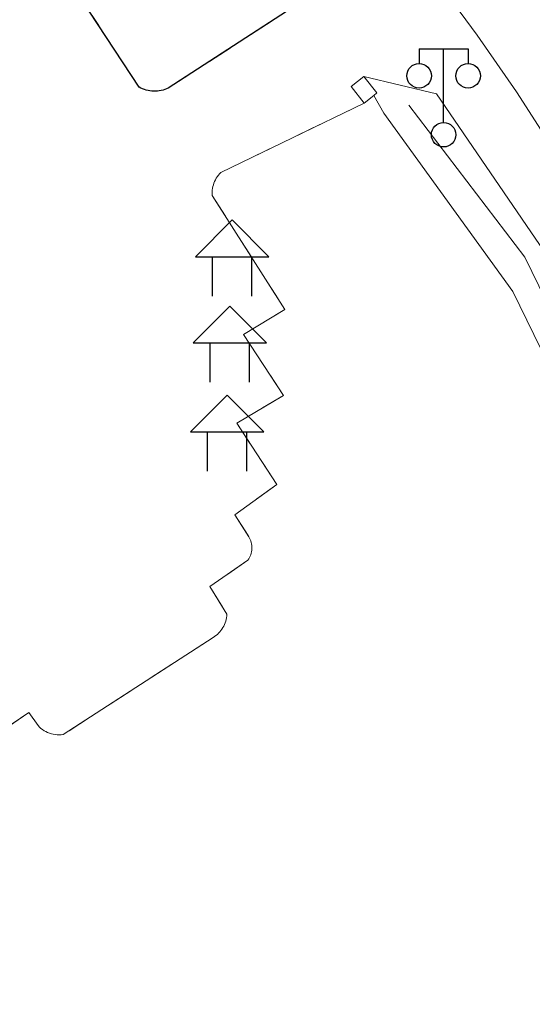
# Model space of a CAD drawing. Extents: x 39508475 to 39522402, y 3783947 to 3795549.
# Tile 195 of 256: x 39518620 to 39518641, y 3790658 to 3790698. Entities that reach past the tile are written whole.
import ezdxf

# ---------------------------------------------------------------- set-up
doc = ezdxf.new("R2010")
doc.units = 0
doc.linetypes.add('X6', pattern=[2, 1, -1])
doc.layers.get('0').update_dxf_attribs({"linetype": 'CONTINUOUS'})
for name, color, linetype in [('DLDW', 14, 'CONTINUOUS'), ('DLSS', 4, 'CONTINUOUS'), ('JCDL_JMDD_F', 231, 'CONTINUOUS'), ('JCDL_JMDX_F', 231, 'CONTINUOUS'), ('JCDL_ZBM', 3, 'CONTINUOUS')]:
    doc.layers.add(name, color=color, linetype=linetype)
doc.layers.add('JCDL_JMDX', color=1, linetype='CONTINUOUS', lineweight=0)
doc.layers.add('JCDL_ZBX', color=3, linetype='CONTINUOUS', lineweight=0)
doc.linetypes.add('X19', pattern='A,4.5,[145,symbolx.shx,S=1,R=0,X=0,Y=1],4.5,-0.5,[146,symbolx.shx,S=1,R=0,X=0,Y=0],-0.5', length=10)
doc.linetypes.add('X49', pattern='A,0,[5,symbolt.shx,S=1,R=0,X=0,Y=0],-10', length=10)

# ---------------------------------------------------------------- blocks, each defined once
blk = doc.blocks.new('3521000')
at = {"color": 0}
for p, q in [((-1, 3.5), (1, 3.5)), ((0, 0.5), (0, 3.5))]:
    blk.add_line(p, q, dxfattribs=at)
at = {"color": 0, "linetype": 'Continuous', "flags": 128}
for points in [[(-1, 3.5), (-1, 2.9)], [(1, 3.5), (1, 2.9)]]:
    blk.add_lwpolyline(points, dxfattribs=at)
at = {"color": 0}
for centre in [(-1, 2.4), (1, 2.4), (0, 0)]:
    blk.add_circle(centre, 0.5, dxfattribs=at)
blk = doc.blocks.new('3621000')
at = {"color": 0}
for p, q in [((0, 3.1), (-1.5, 1.6)), ((1.5, 1.6), (0, 3.1)), ((-1.5, 1.6), (1.5, 1.6)), ((-0.8, 0), (-0.8, 1.6)), ((0.8, 0), (0.8, 1.6))]:
    blk.add_line(p, q, dxfattribs=at)

msp = doc.modelspace()

# ---------------------------------------------------------------- linework, layer by layer
at = {"layer": 'DLSS', "linetype": 'X6', "lineweight": 0}
for points in [[(39518620.70899, 3790701.80999), (39518625.103, 3790695.11901), (39518625.17198, 3790695.08446), (39518625.24299, 3790695.05428), (39518625.3156, 3790695.0282), (39518625.38959, 3790695.00633), (39518625.46473, 3790694.98874), (39518625.54073, 3790694.97548), (39518625.61738, 3790694.9666), (39518625.69441, 3790694.96211), (39518625.77156, 3790694.96207), (39518625.8486, 3790694.96643), (39518625.92525, 3790694.9752), (39518626.00128, 3790694.98836), (39518626.07643, 3790695.00584), (39518626.15045, 3790695.0276), (39518626.2231, 3790695.05357), (39518626.294, 3790695.084), (39518631.392, 3790698.391)], [(39518634.28142, 3790694.47678), (39518628.436, 3790691.64199), (39518628.38463, 3790691.58915), (39518628.33698, 3790691.53291), (39518628.29297, 3790691.47378), (39518628.25278, 3790691.41198), (39518628.21657, 3790691.34778), (39518628.18447, 3790691.28142), (39518628.15662, 3790691.21318), (39518628.13312, 3790691.14331), (39518628.11408, 3790691.0721), (39518628.09955, 3790690.99983), (39518628.08962, 3790690.9268), (39518628.08431, 3790690.85329), (39518628.08364, 3790690.77957), (39518628.088, 3790690.706), (39518631.04601, 3790686.06599), (39518629.359, 3790685.04199), (39518630.994, 3790682.56001), (39518629.092, 3790681.421), (39518630.722, 3790678.93001), (39518629.009, 3790677.696), (39518629.57999, 3790676.79899), (39518629.61115, 3790676.74351), (39518629.63783, 3790676.68573), (39518629.6602, 3790676.62612), (39518629.67814, 3790676.56506), (39518629.69157, 3790676.50285), (39518629.70042, 3790676.43981), (39518629.70462, 3790676.3763), (39518629.70417, 3790676.31264), (39518629.69906, 3790676.24921), (39518629.68933, 3790676.1863), (39518629.67501, 3790676.12428), (39518629.6562, 3790676.06348), (39518629.63299, 3790676.00421), (39518629.60549, 3790675.94679), (39518629.57389, 3790675.89155), (39518629.538, 3790675.839), (39518627.987, 3790674.763), (39518628.68, 3790673.63999), (39518628.67613, 3790673.56817), (39518628.66732, 3790673.49676), (39518628.65403, 3790673.42605), (39518628.6363, 3790673.35633), (39518628.61419, 3790673.28786), (39518628.58779, 3790673.22094), (39518628.55721, 3790673.1558), (39518628.52258, 3790673.09274), (39518628.48403, 3790673.032), (39518628.4417, 3790672.97382), (39518628.39579, 3790672.91841), (39518628.34647, 3790672.86604), (39518628.29394, 3790672.81689), (39518628.23839, 3790672.77116), (39518628.18006, 3790672.72903), (39518628.11901, 3790672.691), (39518621.99899, 3790668.734), (39518621.9191, 3790668.72457), (39518621.8387, 3790668.72119), (39518621.75825, 3790668.72341), (39518621.67816, 3790668.73123), (39518621.59879, 3790668.74459), (39518621.52056, 3790668.76345), (39518621.44382, 3790668.78772), (39518621.36896, 3790668.81726), (39518621.29635, 3790668.85194), (39518621.22632, 3790668.89158), (39518621.15921, 3790668.936), (39518621.09537, 3790668.985), (39518621.03508, 3790669.0383), (39518620.979, 3790669.096), (39518620.59899, 3790669.626), (39518616.84199, 3790667.08901)], [(39518629.59462, 3790681.72199), (39518629.092, 3790681.421), (39518630.722, 3790678.93001), (39518629.009, 3790677.696), (39518629.57999, 3790676.79899), (39518629.61115, 3790676.74351), (39518629.63783, 3790676.68573), (39518629.6602, 3790676.62612), (39518629.67814, 3790676.56506), (39518629.69157, 3790676.50285), (39518629.70042, 3790676.43981), (39518629.70462, 3790676.3763), (39518629.70417, 3790676.31264), (39518629.69906, 3790676.24921), (39518629.68933, 3790676.1863), (39518629.67501, 3790676.12428), (39518629.6562, 3790676.06348), (39518629.63299, 3790676.00421), (39518629.60549, 3790675.94679), (39518629.57389, 3790675.89155), (39518629.538, 3790675.839), (39518627.987, 3790674.763), (39518628.68, 3790673.63999), (39518628.67613, 3790673.56817), (39518628.66732, 3790673.49676), (39518628.65403, 3790673.42605), (39518628.6363, 3790673.35633), (39518628.61419, 3790673.28786), (39518628.58779, 3790673.22094), (39518628.55721, 3790673.1558), (39518628.52258, 3790673.09274), (39518628.48403, 3790673.032), (39518628.4417, 3790672.97382), (39518628.39579, 3790672.91841), (39518628.34647, 3790672.86604), (39518628.29394, 3790672.81689), (39518628.23839, 3790672.77116), (39518628.18006, 3790672.72903), (39518628.11901, 3790672.691), (39518621.99899, 3790668.734), (39518621.9191, 3790668.72457), (39518621.8387, 3790668.72119), (39518621.75825, 3790668.72341), (39518621.67816, 3790668.73123), (39518621.59879, 3790668.74459), (39518621.52056, 3790668.76345), (39518621.44382, 3790668.78772), (39518621.36896, 3790668.81726), (39518621.29635, 3790668.85194), (39518621.22632, 3790668.89158), (39518621.15921, 3790668.936), (39518621.09537, 3790668.985), (39518621.03508, 3790669.0383), (39518620.979, 3790669.096), (39518620.59899, 3790669.626), (39518616.84199, 3790667.08901)]]:
    msp.add_lwpolyline(points, dxfattribs=at)
at = {"layer": 'DLSS', "linetype": 'Continuous', "lineweight": 0}
msp.add_lwpolyline([(39518641.99517, 3790692.61106), (39518640.49628, 3790694.93427), (39518638.90035, 3790697.24285), (39518637.05028, 3790699.75135)], dxfattribs=at)
at = {"layer": 'DLSS', "linetype": 'Continuous', "lineweight": 20}
msp.add_lwpolyline([(39518634.277, 3790695.559), (39518637.24199, 3790694.84601), (39518641.821, 3790688.14701), (39518649.064, 3790673.65499), (39518655.15599, 3790656.14099), (39518655.27862, 3790655.80516), (39518655.39591, 3790655.46743), (39518655.50823, 3790655.12801), (39518655.61557, 3790654.78698), (39518655.7179, 3790654.44441), (39518655.81519, 3790654.10039), (39518655.90744, 3790653.75497), (39518655.99461, 3790653.40824), (39518656.0767, 3790653.06027), (39518656.082, 3790653.035), (39518656.15368, 3790652.71113), (39518656.22553, 3790652.36091), (39518656.29224, 3790652.00966), (39518656.3538, 3790651.65748), (39518656.41019, 3790651.30444), (39518656.46141, 3790650.9506), (39518656.507, 3790650.596), (39518657.91501, 3790638.247)], dxfattribs=at)
at = {"layer": 'JCDL_JMDX', "color": 6, "linetype": 'X19', "lineweight": 0}
msp.add_lwpolyline([(39518659.67759, 3790622.90784), (39518657.91501, 3790638.247), (39518657.421, 3790641.88499), (39518653.465, 3790655.16899), (39518646.65, 3790673.91099), (39518640.36001, 3790686.79499), (39518635.093, 3790694.058), (39518634.67428, 3790694.78793)], dxfattribs=at)
at = {"layer": 'JCDL_JMDX_F', "linetype": 'Continuous', "lineweight": 0}
msp.add_lwpolyline([(39518634.277, 3790695.559), (39518633.753, 3790695.144), (39518634.28142, 3790694.47678), (39518634.67428, 3790694.78793), (39518634.80542, 3790694.89178), (39518634.277, 3790695.559)], dxfattribs=at)
at = {"layer": 'JCDL_ZBM'}
msp.add_lwpolyline([(39518631.392, 3790698.391), (39518626.294, 3790695.084), (39518626.2231, 3790695.05357), (39518626.15045, 3790695.0276), (39518626.07643, 3790695.00584), (39518626.00128, 3790694.98836), (39518625.92525, 3790694.9752), (39518625.8486, 3790694.96643), (39518625.77156, 3790694.96207), (39518625.69441, 3790694.96211), (39518625.61738, 3790694.9666), (39518625.54073, 3790694.97548), (39518625.46473, 3790694.98874), (39518625.38959, 3790695.00633), (39518625.3156, 3790695.0282), (39518625.24299, 3790695.05428), (39518625.17198, 3790695.08446), (39518625.103, 3790695.11901), (39518620.70899, 3790701.80999)], dxfattribs=at)
at = {"layer": 'JCDL_ZBM', "linetype": 'Continuous', "lineweight": 0}
for points in [[(39518616.84199, 3790667.08901), (39518620.59899, 3790669.626), (39518620.979, 3790669.096), (39518621.03508, 3790669.0383), (39518621.09537, 3790668.985), (39518621.15921, 3790668.936), (39518621.22632, 3790668.89158), (39518621.29635, 3790668.85194), (39518621.36896, 3790668.81726), (39518621.44382, 3790668.78772), (39518621.52056, 3790668.76345), (39518621.59879, 3790668.74459), (39518621.67816, 3790668.73123), (39518621.75825, 3790668.72341), (39518621.8387, 3790668.72119), (39518621.9191, 3790668.72457), (39518621.99899, 3790668.734), (39518628.11901, 3790672.691), (39518628.18006, 3790672.72903), (39518628.23839, 3790672.77116), (39518628.29394, 3790672.81689), (39518628.34647, 3790672.86604), (39518628.39579, 3790672.91841), (39518628.4417, 3790672.97382), (39518628.48403, 3790673.032), (39518628.52258, 3790673.09274), (39518628.55721, 3790673.1558), (39518628.58779, 3790673.22094), (39518628.61419, 3790673.28786), (39518628.6363, 3790673.35633), (39518628.65403, 3790673.42605), (39518628.66732, 3790673.49676), (39518628.67613, 3790673.56817), (39518628.68, 3790673.63999), (39518627.987, 3790674.763), (39518629.538, 3790675.839), (39518629.57389, 3790675.89155), (39518629.60549, 3790675.94679), (39518629.63299, 3790676.00421), (39518629.6562, 3790676.06348), (39518629.67501, 3790676.12428), (39518629.68933, 3790676.1863), (39518629.69906, 3790676.24921), (39518629.70417, 3790676.31264), (39518629.70462, 3790676.3763), (39518629.70042, 3790676.43981), (39518629.69157, 3790676.50285), (39518629.67814, 3790676.56506), (39518629.6602, 3790676.62612), (39518629.63783, 3790676.68573), (39518629.61115, 3790676.74351), (39518629.57999, 3790676.79899), (39518629.009, 3790677.696), (39518630.722, 3790678.93001), (39518629.092, 3790681.421), (39518630.994, 3790682.56001), (39518629.359, 3790685.04199), (39518631.04601, 3790686.06599), (39518628.088, 3790690.706), (39518628.08364, 3790690.77957), (39518628.08431, 3790690.85329), (39518628.08962, 3790690.9268), (39518628.09955, 3790690.99983), (39518628.11408, 3790691.0721), (39518628.13312, 3790691.14331), (39518628.15662, 3790691.21318), (39518628.18447, 3790691.28142), (39518628.21657, 3790691.34778), (39518628.25278, 3790691.41198), (39518628.29297, 3790691.47378), (39518628.33698, 3790691.53291), (39518628.38463, 3790691.58915), (39518628.436, 3790691.64199), (39518634.28142, 3790694.47678), (39518634.67428, 3790694.78793), (39518635.093, 3790694.058), (39518640.36001, 3790686.795), (39518646.65, 3790673.91099)], [(39518616.84199, 3790667.08901), (39518620.59899, 3790669.626), (39518620.979, 3790669.096), (39518621.03508, 3790669.0383), (39518621.09537, 3790668.985), (39518621.15921, 3790668.936), (39518621.22632, 3790668.89158), (39518621.29635, 3790668.85194), (39518621.36896, 3790668.81726), (39518621.44382, 3790668.78772), (39518621.52056, 3790668.76345), (39518621.59879, 3790668.74459), (39518621.67816, 3790668.73123), (39518621.75825, 3790668.72341), (39518621.8387, 3790668.72119), (39518621.9191, 3790668.72457), (39518621.99899, 3790668.734), (39518628.11901, 3790672.691), (39518628.18006, 3790672.72903), (39518628.23839, 3790672.77116), (39518628.29394, 3790672.81689), (39518628.34647, 3790672.86604), (39518628.39579, 3790672.91841), (39518628.4417, 3790672.97382), (39518628.48403, 3790673.032), (39518628.52258, 3790673.09274), (39518628.55721, 3790673.1558), (39518628.58779, 3790673.22094), (39518628.61419, 3790673.28786), (39518628.6363, 3790673.35633), (39518628.65403, 3790673.42605), (39518628.66732, 3790673.49676), (39518628.67613, 3790673.56817), (39518628.68, 3790673.63999), (39518627.987, 3790674.763), (39518629.538, 3790675.839), (39518629.57389, 3790675.89155), (39518629.60549, 3790675.94679), (39518629.63299, 3790676.00421), (39518629.6562, 3790676.06348), (39518629.67501, 3790676.12428), (39518629.68933, 3790676.1863), (39518629.69906, 3790676.24921), (39518629.70417, 3790676.31264), (39518629.70462, 3790676.3763), (39518629.70042, 3790676.43981), (39518629.69157, 3790676.50285), (39518629.67814, 3790676.56506), (39518629.6602, 3790676.62612), (39518629.63783, 3790676.68573), (39518629.61115, 3790676.74351), (39518629.57999, 3790676.79899), (39518629.009, 3790677.696), (39518630.722, 3790678.93001), (39518629.092, 3790681.421), (39518629.59462, 3790681.72199)]]:
    msp.add_lwpolyline(points, dxfattribs=at)
at = {"layer": 'JCDL_ZBX', "color": 114, "linetype": 'X49', "lineweight": 0, "true_color": 0x009944}
msp.add_lwpolyline([(39518656.08071, 3790648.94575), (39518654.82322, 3790654.22969), (39518652.39632, 3790661.15894), (39518648.40142, 3790672.38592), (39518643.68588, 3790682.37658), (39518640.84596, 3790688.19573), (39518636.11452, 3790694.383)], dxfattribs=at)

# ---------------------------------------------------------------- block references
at = {"layer": 'DLDW'}
for p in [(39518628.806, 3790683.101), (39518628.696, 3790679.473)]:
    msp.add_blockref('3621000', p, dxfattribs=at)
at = {"layer": 'JCDL_JMDD_F'}
for name, p in [('3521000', (39518637.529, 3790693.18601)), ('3621000', (39518628.897, 3790686.609)), ('3621000', (39518628.806, 3790683.101)), ('3621000', (39518628.696, 3790679.473))]:
    msp.add_blockref(name, p, dxfattribs=at)

doc.saveas('drawing.dxf')
